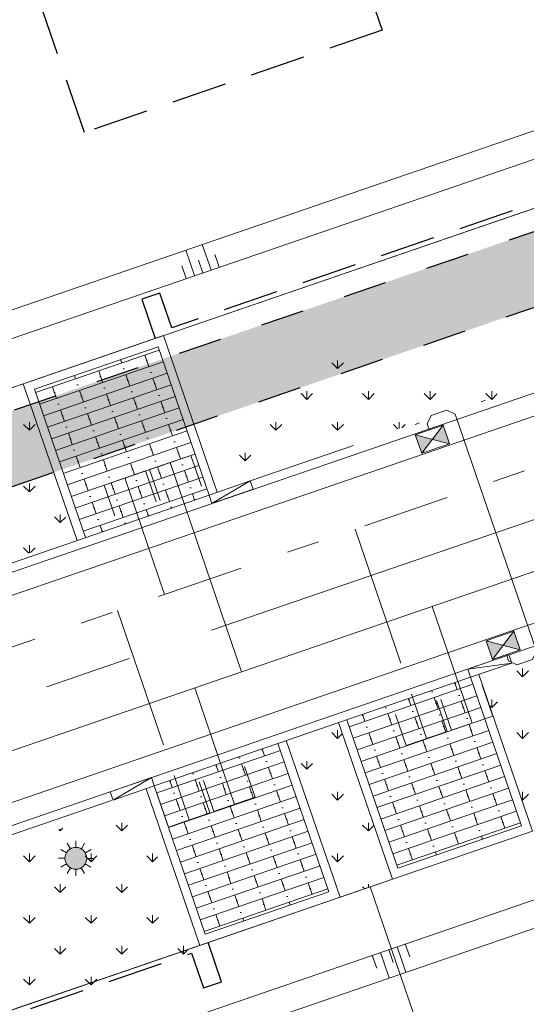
# Model space of a CAD drawing. Header units: metres. Extents: x 264570 to 266133, y 576109 to 577454.
# Tile 81 of 128: x 265440 to 265451, y 576884 to 576907. Entities that reach past the tile are written whole.
import ezdxf
from ezdxf.enums import TextEntityAlignment as Align

# ---------------------------------------------------------------- set-up
doc = ezdxf.new("R2010")
doc.units = ezdxf.units.M
doc.set_wipeout_variables(frame=1)
for name, pattern in [('AM-AS', [16, 10, -2, 2, -2]), ('B-WE-RI-HWA_HUISAANSLUITING_PVC_125-G', [10, 3.25, -0.75, 1.25, -0.75, 1.25, -0.75, 1.25, -0.75]), ('B-WE-RI-HWA_PVC_160-G', [10, 5.5, -4.5]), ('B-WE-RI-HWA_PVC_315-G', [10, 2, -1.125, 0.75, -1.125, 2, -1.125, 0.75, -1.125]), ('B-WE-VH-KANTOPSLUITING_TROTTOIRBAND_RWS_[AFMETINGEN1]-G', [10, 2.5, -1.5, 0, -1.5, 0, -1.5, 0, -1.5, 0, -1.5]), ('DASHED', [19.049999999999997, 12.7, -6.35]), ('NLCS-HIDDEN', [4, 2, -2])]:
    doc.linetypes.add(name, pattern=pattern)
for name, color, linetype, lineweight in [('B-OI-RI-HWA_KOLK-S', 252, 'Continuous', 9), ('B-WE-AM-AS-WEG-GD', 252, 'AM-AS', 18), ('B-WE-GR-GRAS_BERMKRUIDENMENGSEL-A', 252, 'Continuous', 18), ('B-WE-GW-TALUDARCERING_KORT-G', 252, 'Continuous', 15), ('B-WE-GW-TALUDARCERING_LANG-G', 252, 'Continuous', 15), ('B-WE-KG-GRENS_KADASTRAAL-G', 252, 'KG-KADASTRAAL', 18), ('B-WE-KL-ET_LS_OV_LICHTMAST-S', 252, 'Continuous', 15), ('B-WE-KL-TRACE-A', 252, 'Continuous', 13), ('B-WE-KL-TRACE-GD', 252, 'NLCS-HIDDEN', 25), ('B-WE-OG-TOPOGRAFIE-G', 252, 'Continuous', 15), ('B-WE-RI-DRAINAGE_AFDEKKAP-G', 252, 'Continuous', 18), ('B-WE-RI-DWA_HUISAANSLUITING_PVC_125-G', 252, 'B-WE-RI-DWA_HUISAANSLUITING_PVC_125-G', 18), ('B-WE-RI-DWA_PVC_250-G', 252, 'B-WE-RI-DWA_PVC_250-G', 18), ('B-WE-RI-HWA_HUISAANSLUITING_PVC_125-G', 252, 'B-WE-RI-HWA_HUISAANSLUITING_PVC_125-G', 18), ('B-WE-RI-HWA_PVC_160-G', 252, 'B-WE-RI-HWA_PVC_160-G', 18), ('B-WE-RI-HWA_PVC_315-G', 252, 'B-WE-RI-HWA_PVC_315-G', 18), ('B-WE-VH-KANTOPSLUITING_ELEMENT_VERLOOPBAND_11-22x25_19-22x16-G', 252, 'Continuous', 18), ('B-WE-VH-KANTOPSLUITING_INRITVERLOOPBAND_19-22X16-G', 252, 'B-WE-VH-KANTOPSLUITING_GAZONBAND_[AFMETINGEN1]-G', 18), ('B-WE-VH-KANTOPSLUITING_OPSLUITBAND_10X20-G', 252, 'B-WE-VH-KANTOPSLUITING_TALUDBAND-G', 18), ('B-WE-VH-KANTOPSLUITING_TROTTOIRBAND_RWS_11-22X25-G', 252, 'B-WE-VH-KANTOPSLUITING_TROTTOIRBAND_RWS_[AFMETINGEN1]-G', 18), ('B-WE-VH-VERHARDING_STRAATBAKSTEEN_DIKFORMAAT_HALF-A', 252, 'Continuous', 13), ('T-WE-GR-TOEKOMSTIG-G', 3, 'DASHED', 25)]:
    doc.layers.add(name, color=color, linetype=linetype, lineweight=lineweight)
doc.styles.add('NLCS-ISO', font='NLCS-ISO.ttf')
doc.styles.get("Standard").update_dxf_attribs({"font": 'arial.ttf'})
doc.linetypes.add('B-WE-RI-DWA_HUISAANSLUITING_PVC_125-G', pattern='A,5.375,-1.75,["o",Standard,S=1,R=0,X=-0.35,Y=-0.35],-1.75,1.125', length=10)
doc.linetypes.add('B-WE-RI-DWA_PVC_250-G', pattern='A,6,-5.5,["O   O   O",NLCS-ISO,S=0.5,R=0,X=-2.5,Y=-0.2],-3.5,5', length=20)
doc.linetypes.add('B-WE-VH-KANTOPSLUITING_GAZONBAND_[AFMETINGEN1]-G', pattern='A,4,-3,[160,NLCS.shx,S=0.25,R=0,X=0,Y=0],-3', length=10)
doc.linetypes.add('B-WE-VH-KANTOPSLUITING_TALUDBAND-G', pattern='A,5,-2.5,[4,NLCS.shx,S=0.5,R=0,X=0,Y=0],-2.5', length=10)
doc.linetypes.add('KG-KADASTRAAL', pattern='A,5.5,-2,["K",Standard,S=1.8,R=0,X=0,Y=-0.9],-2,5.5,-2,[5,NLCS.shx,S=0.75,R=0,X=0,Y=0],-2', length=19)
pattern_1 = [(90, (214669.059932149, 555914.2474301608), (-0.707106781, 0.707106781), [0.1875, -1.226713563]), (45, (214669.059932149, 555914.2474301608), (-0.7071067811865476, 0.7071067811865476), [0.1875, -0.8125000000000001]), (135, (214669.059932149, 555914.2474301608), (-0.7071067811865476, -0.7071067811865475), [0.1875, -0.8125])]
pattern_2 = [(90, (214669.059932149, 555914.2474301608), (-0.7071067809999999, 0.7071067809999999), [0.1875, -1.226713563]), (45, (214669.059932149, 555914.2474301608), (-0.7071067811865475, 0.7071067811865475), [0.1875, -0.8125]), (135, (214669.059932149, 555914.2474301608), (-0.7071067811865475, -0.7071067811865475), [0.1875, -0.8124999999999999])]

# ---------------------------------------------------------------- blocks, each defined once
blk = doc.blocks.new('N-SKL-ET_LS_OV_LICHTMAST_TYPE6-SO')
h = blk.add_hatch(color=255)
h.dxf.hatch_style = 1
h.paths.add_polyline_path([(-1.25, 0, 1), (1.25, 0, 1)])
at = {"flags": 128}
for points in [[(-0.625, 1.082531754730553), (-1, 1.732050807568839)], [(0, 1.25), (0, 2)], [(0.625, 1.082531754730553), (1, 1.732050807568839)], [(-1.25, 0), (-2, 0)], [(-1.082531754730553, 0.625), (-1.732050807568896, 1)], [(1.082531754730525, 0.625), (1.732050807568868, 1)], [(2, 0), (1.25, 0)], [(-1.732050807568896, -1), (-1.082531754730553, -0.625)], [(-1, -1.732050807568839), (-0.625, -1.082531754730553)], [(0.9999999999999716, -1.732050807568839), (0.625, -1.082531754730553)], [(1.732050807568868, -1), (1.082531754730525, -0.625)], [(0, -2), (0, -1.25)]]:
    blk.add_lwpolyline(points, dxfattribs=at)
blk.add_circle((0, 0), 1.25)
at = {"lineweight": 30, "flags": 104}
blk.add_attdef('01', text='', height=1.8, dxfattribs=at).set_placement((2.706316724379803, 1.091518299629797), align=Align.TOP_LEFT)
blk = doc.blocks.new('*U38')
for p, q in [((-0.5000000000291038, 2.91038304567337e-11), (0, 0.1000000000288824)), ((0, 0.1000000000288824), (-0.5000000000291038, 0.1000000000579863)), ((-0.5000000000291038, 0.1000000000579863), (-0.5000000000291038, 2.91038304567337e-11)), ((-0.5000000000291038, 2.91038304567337e-11), (0, 0)), ((0, 0), (0, 0.1000000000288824))]:
    blk.add_line(p, q)
blk = doc.blocks.new('*U37')
for p, q in [((0.5000000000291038, 2.91038304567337e-11), (0, 0.1000000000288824)), ((0, 0), (0, 0.1000000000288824)), ((0, 0.1000000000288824), (0.5000000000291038, 0.1000000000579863)), ((0.5000000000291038, 2.91038304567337e-11), (0, 0)), ((0.5000000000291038, 0.1000000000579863), (0.5000000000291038, 2.91038304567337e-11))]:
    blk.add_line(p, q)
blk = doc.blocks.new('*U42')
blk.add_wipeout([(-1.125000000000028, 0.7499999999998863), (1.124999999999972, 0.7499999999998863), (1.124999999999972, -0.7499999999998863), (-1.125000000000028, -0.7499999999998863)])
h = blk.add_hatch(color=256)
h.dxf.hatch_style = 1
h.paths.add_polyline_path([(0, 0), (-1.124999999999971, 0.7499999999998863), (-1.124999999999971, -0.7499999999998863)])
h.paths.add_polyline_path([(1.124999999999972, -0.7499999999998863), (1.124999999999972, 0.7499999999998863), (5.551115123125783e-17, -1.110223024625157e-16)])
for p, q in [((-1.124999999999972, -0.7499999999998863), (1.124999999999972, 0.7499999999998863)), ((1.124999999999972, -0.7499999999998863), (-1.124999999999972, 0.7499999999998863))]:
    blk.add_line(p, q)
at = {"flags": 128}
blk.add_lwpolyline([(-1.124999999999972, -0.7499999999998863), (1.124999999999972, -0.7499999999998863), (1.124999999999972, 0.7499999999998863), (-1.124999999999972, 0.7499999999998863)], close=True, dxfattribs=at)

msp = doc.modelspace()

# ---------------------------------------------------------------- hatches: boundary and pattern name
at = {"layer": 'B-WE-GR-GRAS_BERMKRUIDENMENGSEL-A'}
h = msp.add_hatch(dxfattribs=at)
h.set_pattern_fill('AGR-KRUIDEN', color=256, scale=0.4999999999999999, pattern_type=2)
h.set_pattern_definition(pattern_2)
edge = h.paths.add_edge_path()
edge.add_arc((265453.2189310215, 576893.4106368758), 9.225904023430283, 144.3250131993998, 159.3311834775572, ccw=False)
edge.add_arc((265446.8231408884, 576898.0022457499), 1.352594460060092, 60.92824284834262, 144.3250131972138, ccw=False)
edge.add_arc((265449.0840129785, 576902.0689471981), 3.300318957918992, 240.9282428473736, 276.0851694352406)
edge.add_arc((265449.6523380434, 576896.73793664), 2.060899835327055, 50.036391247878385, 96.08516943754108, ccw=False)
edge.add_line((265450.9760559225, 576898.3175185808), (265444.5868405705, 576896.6670642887))
h = msp.add_hatch(dxfattribs=at)
h.set_pattern_fill('AGR-KRUIDEN', color=256, scale=0.4999999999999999, pattern_type=2)
h.set_pattern_definition(pattern_2)
edge = h.paths.add_edge_path()
edge.add_arc((265594.8528673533, 576949.2092169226), 164.3651393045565, 198.3216983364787, 199.3675399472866, ccw=False)
edge.add_arc((265438.3207824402, 576900.5713523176), 3.071480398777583, 279.3534437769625, 304.5040784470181)
edge.add_arc((265430.3669270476, 576893.4341562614), 10.73238808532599, 9.925886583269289, 25.41497740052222, ccw=False)
edge.add_line((265440.9386678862, 576895.2841426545), (265439.7890382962, 576894.7013465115))
h = msp.add_hatch(dxfattribs=at)
h.set_pattern_fill('AGR-KRUIDEN', color=256, scale=0.5, pattern_type=2)
h.set_pattern_definition(pattern_1)
h.paths.add_polyline_path([(265451.5774427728, 576888.4436721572), (265462.6619882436, 576892.2503097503), (265461.4278010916, 576895.844302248), (265450.3432128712, 576892.0376549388)])
h = msp.add_hatch(dxfattribs=at)
h.set_pattern_fill('AGR-KRUIDEN', color=256, scale=0.5, pattern_type=2)
h.set_pattern_definition(pattern_1)
h.paths.add_polyline_path([(265445.9263192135, 576890.5208245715), (265447.1605467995, 576886.9268485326), (265448.3617803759, 576887.3393554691), (265447.1275480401, 576890.9333453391)])
h = msp.add_hatch(dxfattribs=at)
h.set_pattern_fill('AGR-KRUIDEN', color=256, scale=0.5, pattern_type=2)
h.set_pattern_definition(pattern_1)
h.paths.add_polyline_path([(265442.5722336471, 576889.0841078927), (265436.3185136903, 576887.0538698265), (265434.5961618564, 576886.4947171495), (265434.5479853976, 576886.4002236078), (265434.1865547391, 576886.2828870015), (265434.0920611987, 576886.33106346), (265432.2357923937, 576885.728435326), (265431.4748857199, 576885.4814109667), (265432.6482517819, 576881.8671044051), (265438.0768451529, 576883.6294693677), (265443.7455996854, 576885.4698014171)])
at = {"layer": 'B-WE-KL-TRACE-A'}
h = msp.add_hatch(dxfattribs=at)
h.set_pattern_fill('DOTS', color=256, scale=0.5)
h.set_pattern_definition([(0, (265213.5037215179, 576754.347448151), (0.079375, 0.15875), [0, -0.15875])])
h.paths.add_polyline_path([(265408.4043004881, 576917.8228595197), (265412.2347218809, 576919.1382955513), (265412.770640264, 576917.5777535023), (265421.5918347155, 576891.8912958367), (265492.0053835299, 576916.072582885), (265492.5413019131, 576914.5120408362), (265549.4146078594, 576748.9025223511), (265547.8123746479, 576748.4880045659), (265490.9807598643, 576913.976122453), (265428.5590779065, 576892.5393871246), (265483.7503636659, 576731.8277473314), (265482.1503794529, 576731.4066806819), (265435.7314120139, 576866.5741853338), (265428.2636958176, 576864.0095825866), (265427.7310154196, 576865.560663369), (265435.1987416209, 576868.1252695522), (265426.9985358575, 576892.0034687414), (265420.5672110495, 576889.7948354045), (265411.1628090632, 576917.0255951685), (265408.9402188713, 576916.2623174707)])
at = {"layer": 'B-WE-VH-VERHARDING_STRAATBAKSTEEN_DIKFORMAAT_HALF-A'}
h = msp.add_hatch(dxfattribs=at)
h.set_pattern_fill('AVH-SBS_DIKFORMAAT_HALFST', color=256, scale=28, angle=359.9309539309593, pattern_type=2)
h.set_pattern_definition([(18.95339913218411, (70386.80000029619, 116940.3112376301), (-0.09094372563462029, 0.2648192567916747), []), (108.9533991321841, (70387.85927732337, 116940.6750125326), (-1.059277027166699, -0.3637749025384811), [0.28, -0.28]), (108.9533991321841, (70387.23869508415, 116940.7579443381), (-1.059277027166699, -0.3637749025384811), [0.28, -0.28]), (18.95339913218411, (70387.28416694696, 116940.6255347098), (-0.1818874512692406, 0.5296385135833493), [0, -0.56, 0, 0, 0]), (18.95339913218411, (70387.19322322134, 116940.8903539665), (-0.1818874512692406, 0.5296385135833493), [0, -0.56, 0, 0, 0])])
h.paths.add_polyline_path([(265442.9873719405, 576899.556108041), (265440.1500227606, 576898.5817109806), (265441.3192992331, 576895.1768919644), (265444.156648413, 576896.1512890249)])
h = msp.add_hatch(dxfattribs=at)
h.set_pattern_fill('AVH-SBS_DIKFORMAAT_HALFST', color=256, scale=28, angle=-0.06917201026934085, pattern_type=2)
h.set_pattern_definition([(18.95327319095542, (-194459.1194938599, 771950.5363964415), (-0.09094314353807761, 0.2648194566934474), []), (108.9532731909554, (-194458.0602160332, 771950.9001690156), (-1.059277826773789, -0.3637725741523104), [0.2799999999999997, -0.2799999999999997]), (108.9532731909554, (-194458.6807980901, 771950.9831021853), (-1.059277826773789, -0.3637725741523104), [0.2799999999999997, -0.2799999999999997]), (18.95327319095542, (-194458.6353265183, 771950.8506924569), (-0.1818862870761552, 0.5296389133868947), [0, -0.5599999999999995, 0, 0, 0]), (18.95327319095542, (-194458.7262696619, 771951.1155119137), (-0.1818862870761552, 0.5296389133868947), [0, -0.5599999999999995, 0, 0, 0])])
h.paths.add_polyline_path([(265451.3233251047, 576888.5678739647), (265450.1540561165, 576891.9726955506), (265447.3167047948, 576890.998304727), (265448.4859737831, 576887.5934831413)])
h = msp.add_hatch(dxfattribs=at)
h.set_pattern_fill('AVH-SBS_DIKFORMAAT_HALFST', color=256, scale=28, angle=-0.06917201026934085, pattern_type=2)
h.set_pattern_definition([(18.95327319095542, (-194463.536382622, 771949.0195518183), (-0.09094314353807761, 0.2648194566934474), []), (108.9532731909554, (-194462.4771047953, 771949.3833243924), (-1.059277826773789, -0.3637725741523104), [0.2799999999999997, -0.2799999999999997]), (108.9532731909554, (-194463.0976868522, 771949.466257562), (-1.059277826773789, -0.3637725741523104), [0.2799999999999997, -0.2799999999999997]), (18.95327319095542, (-194463.0522152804, 771949.3338478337), (-0.1818862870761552, 0.5296389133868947), [0, -0.5599999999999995, 0, 0, 0]), (18.95327319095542, (-194463.1431584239, 771949.5986672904), (-0.1818862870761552, 0.5296389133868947), [0, -0.5599999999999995, 0, 0, 0])])
h.paths.add_polyline_path([(265446.9064363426, 576887.0510293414), (265445.7371673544, 576890.4558509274), (265442.8998160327, 576889.4814601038), (265444.069085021, 576886.076638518)])

# ---------------------------------------------------------------- linework, layer by layer
at = {"layer": 'B-WE-AM-AS-WEG-GD', "flags": 128}
msp.add_lwpolyline([(265555.7860713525, 576744.5120465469), (265498.3859794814, 576911.6555142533), (265424.1420092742, 576886.1587911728)], dxfattribs=at)
at = {"layer": 'B-WE-GW-TALUDARCERING_KORT-G', "flags": 128}
for points in [[(265444.3915373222, 576901.3820835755), (265444.2908516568, 576901.6752714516)], [(265444.0132239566, 576901.25216438), (265443.9125382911, 576901.5453522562)], [(265443.6349105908, 576901.1222451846), (265443.5342249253, 576901.4154330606)], [(265448.2797068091, 576885.7252192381), (265448.3803924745, 576885.4320313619)], [(265448.6580201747, 576885.8551384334), (265448.7587058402, 576885.5619505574)], [(265447.9013934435, 576885.5953000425), (265448.0020791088, 576885.3021121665)]]:
    msp.add_lwpolyline(points, dxfattribs=at)
at = {"layer": 'B-WE-GW-TALUDARCERING_LANG-G', "flags": 128}
for points in [[(265444.2023806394, 576901.3171239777), (265444.0010093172, 576901.9034997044)], [(265443.8240672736, 576901.1872047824), (265443.6226959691, 576901.773580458)], [(265448.0905501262, 576885.6602596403), (265448.2919214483, 576885.0738839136)], [(265448.4688634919, 576885.7901788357), (265448.6702347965, 576885.20380316)]]:
    msp.add_lwpolyline(points, dxfattribs=at)
at = {"layer": 'B-WE-KG-GRENS_KADASTRAAL-G', "ltscale": 0.5}
for p, q in [((265442.9224121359, 576899.7452646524), (265452.9477098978, 576903.1881337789)), ((265439.1629046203, 576898.4541817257), (265442.9224121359, 576899.7452646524)), ((265451.5774427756, 576888.4436721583), (265447.8510575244, 576887.1639639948)), ((265447.8510575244, 576887.1639639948), (265444.1340470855, 576885.8874753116)), ((265457.3627904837, 576859.4667256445), (265447.8510575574, 576887.1639638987)), ((265444.1340443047, 576885.8874834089), (265432.7184381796, 576881.9671488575))]:
    msp.add_line(p, q, dxfattribs=at)
at = {"layer": 'B-WE-KL-TRACE-GD', "ltscale": 0.5, "flags": 128}
msp.add_lwpolyline([(265408.4043004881, 576917.8228595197), (265412.2347218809, 576919.1382955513), (265412.770640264, 576917.5777535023), (265421.5918347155, 576891.8912958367), (265492.0053835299, 576916.072582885), (265492.5413019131, 576914.5120408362), (265549.4146078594, 576748.9025223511), (265547.8123746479, 576748.4880045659), (265490.9807598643, 576913.976122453), (265428.5590779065, 576892.5393871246), (265483.7503636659, 576731.8277473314), (265482.1503794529, 576731.4066806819), (265435.7314120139, 576866.5741853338), (265428.2636958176, 576864.0095825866), (265427.7310154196, 576865.560663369), (265435.1987416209, 576868.1252695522), (265426.9985358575, 576892.0034687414), (265420.5672110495, 576889.7948354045), (265411.1628090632, 576917.0255951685), (265408.9402188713, 576916.2623174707)], close=True, dxfattribs=at)
at = {"layer": 'B-WE-OG-TOPOGRAFIE-G', "flags": 128}
for points in [[(265416.3641158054, 576918.1955424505), (265418.7007545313, 576917.0552647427), (265425.7089235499, 576895.6218747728), (265460.5832755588, 576907.5983627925), (265496.6382338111, 576919.9850338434)], [(265416.7435591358, 576917.0980245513), (265417.0044904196, 576916.9706903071), (265424.9349628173, 576895.3560826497), (265425.1367869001, 576894.7683906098), (265491.5057164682, 576917.5650802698)], [(265442.922412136, 576899.7452646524), (265463.7485550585, 576906.8973441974)], [(265441.3192992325, 576895.1768919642), (265440.1500227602, 576898.5817109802), (265442.98737194, 576899.5561080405), (265444.1566484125, 576896.1512890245)], [(265438.496110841, 576898.2251923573), (265439.8959063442, 576898.705907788)], [(265447.1235875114, 576886.9141566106), (265448.3617803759, 576887.339355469)], [(265442.4674392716, 576853.5790088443), (265432.7184186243, 576881.9671421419), (265443.9448873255, 576885.8225233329)]]:
    msp.add_lwpolyline(points, dxfattribs=at)
at = {"layer": 'B-WE-OG-TOPOGRAFIE-G'}
for points in [[(265415.9853211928, 576916.8376319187), (265423.428029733, 576895.165190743, 0.4142135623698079), (265431.6868132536, 576891.1287944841), (265499.7831935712, 576914.5143239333), (265552.850618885, 576759.9871585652, 0.3919725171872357), (265567.8171564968, 576751.9490598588), (265568.7166101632, 576752.1828246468)], [(265416.4582127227, 576917.0000314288), (265423.900921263, 576895.3275902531, 0.4142135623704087), (265431.5244137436, 576891.601686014), (265500.0936855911, 576915.1496149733), (265553.323510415, 576760.1495580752, 0.3919725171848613), (265567.6913865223, 576752.4329833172), (265568.593348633, 576752.6674000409)]]:
    msp.add_lwpolyline(points, format="xyb", dxfattribs=at)
at = {"layer": 'B-WE-OG-TOPOGRAFIE-G', "flags": 128}
for points in [[(265491.61418844, 576732.1220684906, -0.3917118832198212), (265476.6585860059, 576740.163003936), (265429.1120125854, 576878.6139871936, -0.4142135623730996), (265433.1484088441, 576886.8727707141), (265490.8411755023, 576906.6855109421, -0.4142135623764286), (265499.0999590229, 576902.6491146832), (265547.859562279, 576760.6659068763, -0.4368193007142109), (265539.1811444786, 576744.5077341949), (265539.1655372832, 576744.5036784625)], [(265491.4883270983, 576732.6059685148, -0.3916987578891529), (265477.1314775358, 576740.325403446), (265429.5849041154, 576878.7763867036, -0.4142135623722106), (265433.3108083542, 576886.3998791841), (265491.0035750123, 576906.2126194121, -0.414213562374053), (265498.6270674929, 576902.4867151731), (265547.386670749, 576760.5035073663, -0.4368193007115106), (265539.0553896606, 576744.991661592), (265539.0397824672, 576744.9876058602)]]:
    msp.add_lwpolyline(points, format="xyb", dxfattribs=at)
for points in [[(265483.2603424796, 576739.412294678), (265434.6242919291, 576881.0356661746), (265493.2628605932, 576901.1732131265), (265543.4255514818, 576755.1043516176)], [(265483.660041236, 576740.1572834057), (265435.412052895, 576880.650656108), (265492.8778504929, 576900.3854522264), (265542.6219461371, 576755.5354992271)]]:
    msp.add_lwpolyline(points, close=True, dxfattribs=at)
at = {"layer": 'B-WE-OG-TOPOGRAFIE-G'}
for points in [[(265447.3167047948, 576890.998304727), (265448.4859737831, 576887.5934831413), (265451.3233251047, 576888.5678739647), (265450.1540561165, 576891.9726955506)], [(265442.8998160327, 576889.4814601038), (265444.069085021, 576886.076638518), (265446.9064363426, 576887.0510293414), (265445.7371673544, 576890.4558509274)]]:
    msp.add_lwpolyline(points, dxfattribs=at)
at = {"layer": 'B-WE-RI-DRAINAGE_AFDEKKAP-G', "flags": 128}
for points in [[(265443.9812716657, 576896.3540874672), (265443.7376629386, 576897.0634523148), (265442.7918798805, 576896.7386532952), (265443.0354886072, 576896.0292884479)], [(265442.940340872, 576895.9978873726), (265442.6967321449, 576896.7072522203), (265441.7509490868, 576896.3824532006), (265441.9945578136, 576895.6730883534)], [(265449.473888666, 576891.4654313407), (265449.7174972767, 576890.7560664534), (265450.6632803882, 576891.0808653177), (265450.4196717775, 576891.7902302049)], [(265448.4306583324, 576891.1165475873), (265448.6742669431, 576890.4071827), (265449.6200500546, 576890.7319815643), (265449.3764414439, 576891.4413464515)], [(265444.0256573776, 576889.6037905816), (265444.2692659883, 576888.8944256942), (265445.2150490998, 576889.2192245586), (265444.9714404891, 576889.9285894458)], [(265442.9851947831, 576889.2464791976), (265443.2288033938, 576888.5371143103), (265444.1745865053, 576888.8619131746), (265443.9309778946, 576889.5712780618)]]:
    msp.add_lwpolyline(points, dxfattribs=at)
at = {"layer": 'B-WE-RI-DWA_HUISAANSLUITING_PVC_125-G', "flags": 128}
for points in [[(265443.2647714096, 576896.901052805), (265444.9024935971, 576892.0988230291)], [(265449.2779166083, 576893.6002556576), (265450.1903888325, 576890.9184658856)], [(265443.8284580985, 576891.7281603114), (265444.7421575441, 576889.0568251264)]]:
    msp.add_lwpolyline(points, dxfattribs=at)
at = {"layer": 'B-WE-RI-DWA_PVC_250-G', "flags": 128}
msp.add_lwpolyline([(265497.3090663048, 576910.0961691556), (265425.9497117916, 576885.590098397)], dxfattribs=at)
at = {"layer": 'B-WE-RI-HWA_HUISAANSLUITING_PVC_125-G', "flags": 128}
for points in [[(265442.2238406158, 576896.5448527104), (265443.1339620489, 576893.8704659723)], [(265447.508587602, 576895.3734300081), (265449.1471584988, 576890.5695821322)], [(265442.0591243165, 576893.5013486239), (265443.7016949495, 576888.6995137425)]]:
    msp.add_lwpolyline(points, dxfattribs=at)
at = {"layer": 'B-WE-RI-HWA_PVC_160-G', "flags": 128}
for points in [[(265450.3697392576, 576896.3553588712), (265449.801252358, 576898.010473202), (265449.6106601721, 576898.1036108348), (265449.2512690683, 576897.9801684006), (265449.1581314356, 576897.7895762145), (265449.2068587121, 576897.6477113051)], [(265450.3697392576, 576896.3553588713), (265451.6689393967, 576892.5722148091), (265451.5757917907, 576892.3816274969), (265451.2163942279, 576892.2582038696), (265451.0258069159, 576892.3513514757), (265450.977087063, 576892.4932189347)]]:
    msp.add_lwpolyline(points, dxfattribs=at)
at = {"layer": 'B-WE-RI-HWA_PVC_315-G'}
msp.add_line((265424.0843851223, 576887.328492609), (265499.0845797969, 576913.0849387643), dxfattribs=at)
at = {"layer": 'B-WE-VH-KANTOPSLUITING_INRITVERLOOPBAND_19-22X16-G', "flags": 128}
for points in [[(265444.1566484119, 576896.1512890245), (265436.7038412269, 576893.5918601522)], [(265445.7371624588, 576890.455865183), (265450.1540561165, 576891.9726955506)], [(265442.8998160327, 576889.4814601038), (265445.7371673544, 576890.4558509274)]]:
    msp.add_lwpolyline(points, dxfattribs=at)
at = {"layer": 'B-WE-VH-KANTOPSLUITING_OPSLUITBAND_10X20-G', "flags": 128}
for points in [[(265441.1301426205, 576895.1119321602), (265439.8959063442, 576898.705907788), (265443.111568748, 576899.8102244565), (265444.3458050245, 576896.2162488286)], [(265447.1275480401, 576890.9333453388), (265448.3617764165, 576887.3393669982), (265451.5774412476, 576888.4436765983), (265450.3432128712, 576892.0376549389)], [(265442.710659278, 576889.4165007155), (265443.9448876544, 576885.8225223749), (265447.1605524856, 576886.926831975), (265445.9263241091, 576890.5208103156)]]:
    msp.add_lwpolyline(points, dxfattribs=at)
at = {"layer": 'B-WE-VH-KANTOPSLUITING_TROTTOIRBAND_RWS_11-22X25-G'}
msp.add_lwpolyline([(265445.1024314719, 576896.4760880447), (265457.9413796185, 576900.8852151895), (265464.5618610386, 576903.1588083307)], dxfattribs=at)
at = {"layer": 'B-WE-VH-KANTOPSLUITING_TROTTOIRBAND_RWS_11-22X25-G', "flags": 128}
msp.add_lwpolyline([(265460.6215117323, 576895.5674040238), (265451.0998441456, 576892.2974801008)], dxfattribs=at)
msp.add_lwpolyline([(265441.9170676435, 576889.1439740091), (265433.3757681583, 576886.2107225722, 0.4142135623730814), (265429.7740607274, 576878.8413465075), (265432.6972269, 576870.3293717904), (265436.5948401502, 576858.9799022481)], format="xyb", dxfattribs=at)
at = {"layer": 'T-WE-GR-TOEKOMSTIG-G', "ltscale": 0.1}
for p, q in [((265441.2984212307, 576904.4741685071), (265438.7739205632, 576911.8252672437)), ((265447.2727533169, 576909.306627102), (265448.1269748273, 576906.8192176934)), ((265448.1269748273, 576906.8192176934), (265441.2984212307, 576904.4741685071)), ((265452.9119820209, 576903.2921698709), (265443.3028287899, 576899.9922123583)), ((265443.0299976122, 576900.7866701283), (265442.613853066, 576900.6437585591)), ((265443.3028287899, 576899.9922123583), (265443.0299976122, 576900.7866701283)), ((265442.613853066, 576900.6437585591), (265442.9224121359, 576899.7452646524)), ((265447.8510574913, 576887.1639640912), (265447.8510575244, 576887.1639639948)), ((265444.1340470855, 576885.8874753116), (265444.1340443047, 576885.8874834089)), ((265444.4426033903, 576884.9889895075), (265444.1340470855, 576885.8874753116)), ((265432.8581650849, 576881.8988280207), (265443.7536276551, 576885.6405356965)), ((265443.7536276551, 576885.6405356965), (265444.0264588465, 576884.8460779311)), ((265444.0264588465, 576884.8460779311), (265444.4426033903, 576884.9889895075))]:
    msp.add_line(p, q, dxfattribs=at)

# ---------------------------------------------------------------- block references
at = {"layer": 'B-WE-KL-ET_LS_OV_LICHTMAST-S', "xscale": 0.2, "yscale": 0.2, "zscale": 0.2, "rotation": 359.930953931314}
msp.add_blockref('N-SKL-ET_LS_OV_LICHTMAST_TYPE6-SO', (265441.1021068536, 576887.8190010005), dxfattribs=at)
at = {"layer": 'B-WE-VH-KANTOPSLUITING_ELEMENT_VERLOOPBAND_11-22x25_19-22x16-G'}
for name, p, xscale, yscale, zscale, rotation in [('*U38', (265445.1673912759, 576896.2869314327), 2, 2, 2, 18.95339912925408), ('*U37', (265451.0348805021, 576892.4866492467), 2, 2, 2, 198.9532731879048), ('*U38', (265441.8890728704, 576889.3458199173), 1.999999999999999, 1.999999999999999, 1.999999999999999, 198.9532731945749)]:
    msp.add_blockref(name, p, dxfattribs=dict(at, xscale=xscale, yscale=yscale, zscale=zscale, rotation=rotation))

# ---------------------------------------------------------------- next in the draw order: block references
at = {"layer": 'B-OI-RI-HWA_KOLK-S', "yscale": 0.3, "zscale": 0.3}
for p, xscale, rotation in [((265449.2799384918, 576897.4349101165), 0.3, 18.95339913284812), ((265450.9040072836, 576892.7060201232), -0.3, 18.95339909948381)]:
    msp.add_blockref('*U42', p, dxfattribs=dict(at, xscale=xscale, rotation=rotation))

doc.saveas('drawing.dxf')
